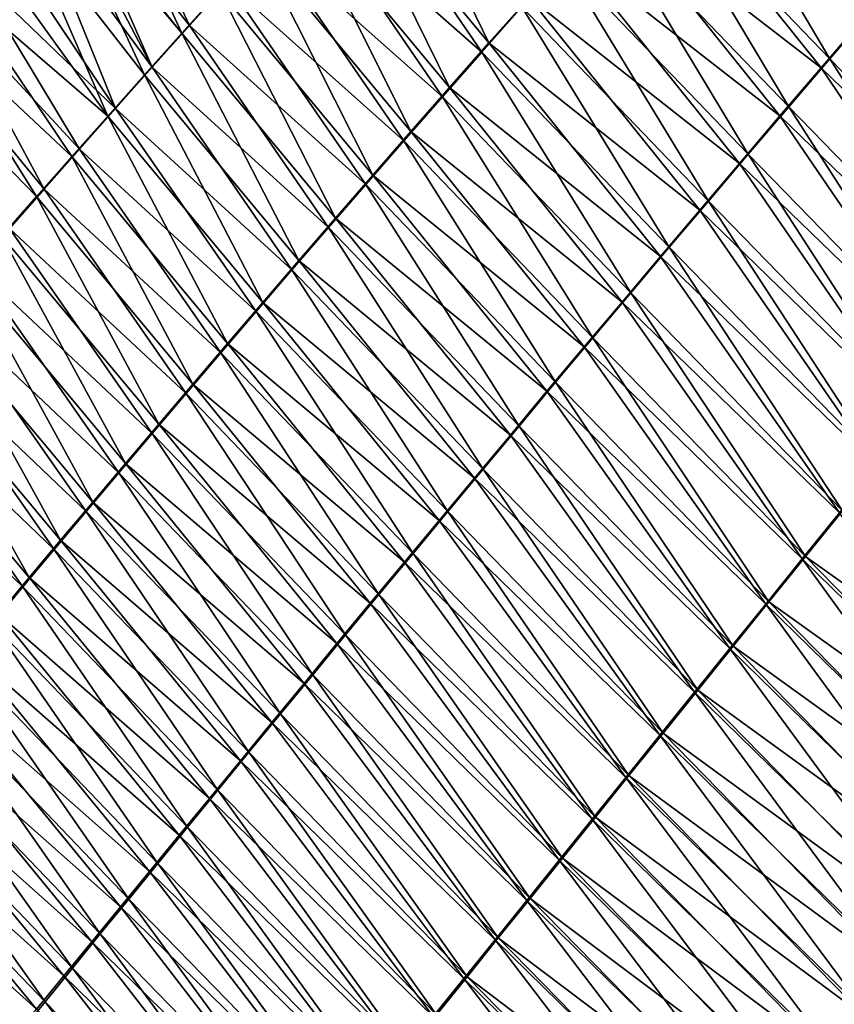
# Model space of a CAD drawing. Header units: metres. Extents: x -42 to 163, y -93 to 90.
# Tile 192 of 232: x 54.1 to 58.42, y 52.54 to 57.77. Entities that reach past the tile are written whole.
import ezdxf

# ---------------------------------------------------------------- set-up
doc = ezdxf.new("R2010")
doc.units = ezdxf.units.M
doc.layers.add('solid_500770_SW0001', color=7, linetype='CONTINUOUS')

msp = doc.modelspace()

# ---------------------------------------------------------------- linework, layer by layer
at = {"layer": 'solid_500770_SW0001'}
for points in [[(56.586082, 57.644325, 14.025018), (56.002571, 58.844093, 12.526775), (55.78574, 58.608967, 12.442124)], [(56.586082, 57.644325, 14.025018), (56.798679, 57.884388, 14.10348), (56.002571, 58.844093, 12.526775)], [(57.419685, 58.573715, -14.340674), (57.646812, 58.825249, -14.428164), (58.394611, 57.559959, -15.740284)], [(57.646812, 58.825249, -14.428164), (58.616001, 57.817913, -15.820102), (58.394611, 57.559959, -15.740284)], [(54.338882, 58.566746, -10.406976), (54.516624, 58.75774, -10.474415), (54.997467, 57.736263, -12.150132)], [(54.516624, 58.75774, -10.474415), (55.199379, 57.960537, -12.224096), (54.997467, 57.736263, -12.150132)], [(54.956242, 57.695602, 12.130979), (54.481659, 58.721737, 10.459606), (54.291962, 58.517956, 10.387573)], [(54.956242, 57.695602, 12.130979), (55.157997, 57.919762, 12.204788), (54.481659, 58.721737, 10.459606)], [(55.614388, 58.417404, -12.379937), (55.827538, 58.649891, -12.461954), (56.548046, 57.595631, -14.014297)], [(55.827538, 58.649891, -12.461954), (56.760418, 57.835846, -14.092409), (56.548046, 57.595631, -14.014297)], [(58.347885, 57.511349, 15.721115), (57.458473, 58.621685, 14.352718), (57.234875, 58.373116, 14.267301)], [(58.347885, 57.511349, 15.721115), (58.56929, 57.769337, 15.800877), (57.458473, 58.621685, 14.352718)], [(54.280449, 58.503727, -10.385078), (54.338882, 58.566746, -10.406976), (54.799244, 57.514835, -12.078712)], [(54.338882, 58.566746, -10.406976), (54.997467, 57.736263, -12.150132), (54.799244, 57.514835, -12.078712)], [(56.377136, 57.4072, 13.948797), (55.78574, 58.608967, 12.442124), (55.572716, 58.376499, 12.36029)], [(56.377136, 57.4072, 13.948797), (56.586082, 57.644325, 14.025018), (55.78574, 58.608967, 12.442124)], [(57.196236, 58.324936, -14.255567), (57.419685, 58.573715, -14.340674), (58.176594, 57.305103, -15.662275)], [(57.419685, 58.573715, -14.340674), (58.394611, 57.559959, -15.740284), (58.176594, 57.305103, -15.662275)], [(54.956242, 57.695602, 12.130979), (54.291962, 58.517956, 10.387573), (54.279659, 58.504707, 10.382945)], [(54.75819, 57.474319, 12.059703), (54.279659, 58.504707, 10.382945), (54.103428, 58.314178, 10.317465)], [(54.165829, 58.379818, -10.342476), (54.280449, 58.503727, -10.385078), (54.799244, 57.514835, -12.078712)], [(54.75819, 57.474319, 12.059703), (54.956242, 57.695602, 12.130979), (54.279659, 58.504707, 10.382945)], [(55.40501, 58.187603, -12.300674), (55.614388, 58.417404, -12.379937), (56.33934, 57.358364, -13.938437)], [(55.614388, 58.417404, -12.379937), (56.548046, 57.595631, -14.014297), (56.33934, 57.358364, -13.938437)], [(54.000126, 58.200073, -10.281625), (54.165829, 58.379818, -10.342476), (54.604687, 57.296307, -12.009768)], [(54.165829, 58.379818, -10.342476), (54.799244, 57.514835, -12.078712), (54.604687, 57.296307, -12.009768)], [(56.171818, 57.17305, 13.874772), (55.572716, 58.376499, 12.36029), (55.36348, 58.146748, 12.281201)], [(56.171818, 57.17305, 13.874772), (56.377136, 57.4072, 13.948797), (55.572716, 58.376499, 12.36029)], [(58.129875, 57.256493, 15.643166), (57.234875, 58.373116, 14.267301), (57.014938, 58.127331, 14.184229)], [(58.129875, 57.256493, 15.643166), (58.347885, 57.511349, 15.721115), (57.234875, 58.373116, 14.267301)], [(54.563808, 57.255974, 11.990889), (54.103428, 58.314178, 10.317465), (53.933575, 58.129467, 10.255655)], [(54.563808, 57.255974, 11.990889), (54.75819, 57.474319, 12.059703), (54.103428, 58.314178, 10.317465)], [(56.976479, 58.078964, -14.172819), (57.196236, 58.324936, -14.255567), (57.961971, 57.053387, -15.586065)], [(57.196236, 58.324936, -14.255567), (58.176594, 57.305103, -15.662275), (57.961971, 57.053387, -15.586065)], [(53.842033, 58.027668, -10.224686), (54.000126, 58.200073, -10.281625), (54.604687, 57.296307, -12.009768)], [(55.199379, 57.960537, -12.224096), (55.40501, 58.187603, -12.300674), (56.134277, 57.124096, -13.864782)], [(55.40501, 58.187603, -12.300674), (56.33934, 57.358364, -13.938437), (56.134277, 57.124096, -13.864782)], [(54.563808, 57.255974, 11.990889), (53.933575, 58.129467, 10.255655), (53.764038, 57.944305, 10.194959)], [(55.970104, 56.941929, 13.802898), (55.36348, 58.146748, 12.281201), (55.157997, 57.919762, 12.204788)], [(55.970104, 56.941929, 13.802898), (56.171818, 57.17305, 13.874772), (55.36348, 58.146748, 12.281201)], [(57.915276, 57.004803, 15.567017), (57.014938, 58.127331, 14.184229), (56.798679, 57.884388, 14.10348)], [(57.915276, 57.004803, 15.567017), (58.129875, 57.256493, 15.643166), (57.014938, 58.127331, 14.184229)], [(56.760418, 57.835846, -14.092409), (56.976479, 58.078964, -14.172819), (57.750759, 56.804852, -15.511642)], [(56.976479, 58.078964, -14.172819), (57.961971, 57.053387, -15.586065), (57.750759, 56.804852, -15.511642)], [(53.690186, 57.861179, -10.17109), (53.842033, 58.027668, -10.224686), (54.413769, 57.080734, -11.943227)], [(53.842033, 58.027668, -10.224686), (54.604687, 57.296307, -12.009768), (54.413769, 57.080734, -11.943227)], [(54.373074, 57.040611, 11.924466), (53.764038, 57.944305, 10.194959), (53.60054, 57.764942, 10.137416)], [(54.373074, 57.040611, 11.924466), (54.563808, 57.255974, 11.990889), (53.764038, 57.944305, 10.194959)], [(54.997467, 57.736263, -12.150132), (55.199379, 57.960537, -12.224096), (55.932842, 56.892872, -13.793289)], [(55.199379, 57.960537, -12.224096), (56.134277, 57.124096, -13.864782), (55.932842, 56.892872, -13.793289)], [(55.771976, 56.713882, 13.733129), (55.157997, 57.919762, 12.204788), (54.956242, 57.695602, 12.130979)], [(55.771976, 56.713882, 13.733129), (55.970104, 56.941929, 13.802898), (55.157997, 57.919762, 12.204788)], [(53.543728, 57.69997, -10.120196), (53.690186, 57.861179, -10.17109), (54.226456, 56.868164, -11.87902)], [(53.690186, 57.861179, -10.17109), (54.413769, 57.080734, -11.943227), (54.226456, 56.868164, -11.87902)], [(56.548046, 57.595631, -14.014297), (56.760418, 57.835846, -14.092409), (57.542961, 56.559536, -15.438984)], [(57.704105, 56.756332, 15.492654), (56.798679, 57.884388, 14.10348), (56.586082, 57.644325, 14.025018)], [(56.760418, 57.835846, -14.092409), (57.750759, 56.804852, -15.511642), (57.542961, 56.559536, -15.438984)], [(57.704105, 56.756332, 15.492654), (57.915276, 57.004803, 15.567017), (56.798679, 57.884388, 14.10348)], [(58.394611, 57.559959, -15.740284), (58.616001, 57.817913, -15.820102), (59.490192, 56.432938, -16.941341)], [(54.185955, 56.828293, 11.860363), (53.60054, 57.764942, 10.137416), (53.44305, 57.59124, 10.083162)], [(54.185955, 56.828293, 11.860363), (54.373074, 57.040611, 11.924466), (53.60054, 57.764942, 10.137416)], [(54.799244, 57.514835, -12.078712), (54.997467, 57.736263, -12.150132), (55.735016, 56.664742, -13.723912)], [(54.997467, 57.736263, -12.150132), (55.932842, 56.892872, -13.793289), (55.735016, 56.664742, -13.723912)], [(59.4744, 56.420391, 16.934116), (58.56929, 57.769337, 15.800877), (58.347885, 57.511349, 15.721115)], [(53.543728, 57.69997, -10.120196), (54.226456, 56.868164, -11.87902), (54.042725, 56.658661, -11.817076)], [(55.577415, 56.488956, 13.665419), (54.956242, 57.695602, 12.130979), (54.75819, 57.474319, 12.059703)], [(55.577415, 56.488956, 13.665419), (55.771976, 56.713882, 13.733129), (54.956242, 57.695602, 12.130979)], [(57.496361, 56.511108, 15.420056), (56.586082, 57.644325, 14.025018), (56.377136, 57.4072, 13.948797)], [(57.496361, 56.511108, 15.420056), (57.704105, 56.756332, 15.492654), (56.586082, 57.644325, 14.025018)], [(54.002426, 56.619072, 11.79851), (54.185955, 56.828293, 11.860363), (53.44305, 57.59124, 10.083162)], [(56.33934, 57.358364, -13.938437), (56.548046, 57.595631, -14.014297), (57.33857, 56.317474, -15.36807)], [(56.548046, 57.595631, -14.014297), (57.542961, 56.559536, -15.438984), (57.33857, 56.317474, -15.36807)], [(58.176594, 57.305103, -15.662275), (58.394611, 57.559959, -15.740284), (59.278343, 56.171574, -16.869749)], [(58.394611, 57.559959, -15.740284), (59.490192, 56.432938, -16.941341), (59.278343, 56.171574, -16.869749)], [(55.386406, 56.267197, 13.599723), (54.75819, 57.474319, 12.059703), (54.563808, 57.255974, 11.990889)], [(54.604687, 57.296307, -12.009768), (54.799244, 57.514835, -12.078712), (55.540771, 56.439747, -13.656605)], [(55.386406, 56.267197, 13.599723), (55.577415, 56.488956, 13.665419), (54.75819, 57.474319, 12.059703)], [(54.799244, 57.514835, -12.078712), (55.735016, 56.664742, -13.723912), (55.540771, 56.439747, -13.656605)], [(59.262478, 56.1591, 16.862471), (58.347885, 57.511349, 15.721115), (58.129875, 57.256493, 15.643166)], [(59.262478, 56.1591, 16.862471), (59.4744, 56.420391, 16.934116), (58.347885, 57.511349, 15.721115)], [(57.29203, 56.269173, 15.3492), (56.377136, 57.4072, 13.948797), (56.171818, 57.17305, 13.874772)], [(57.29203, 56.269173, 15.3492), (57.496361, 56.511108, 15.420056), (56.377136, 57.4072, 13.948797)], [(56.134277, 57.124096, -13.864782), (56.33934, 57.358364, -13.938437), (57.137569, 56.078705, -15.298877)], [(56.33934, 57.358364, -13.938437), (57.33857, 56.317474, -15.36807), (57.137569, 56.078705, -15.298877)], [(54.413769, 57.080734, -11.943227), (54.604687, 57.296307, -12.009768), (55.350098, 56.217937, -13.591322)], [(54.604687, 57.296307, -12.009768), (55.540771, 56.439747, -13.656605), (55.350098, 56.217937, -13.591322)], [(57.961971, 57.053387, -15.586065), (58.176594, 57.305103, -15.662275), (59.069523, 55.913742, -16.799494)], [(58.176594, 57.305103, -15.662275), (59.278343, 56.171574, -16.869749), (59.069523, 55.913742, -16.799494)], [(55.198917, 56.048653, 13.535995), (54.563808, 57.255974, 11.990889), (54.373074, 57.040611, 11.924466)], [(55.198917, 56.048653, 13.535995), (55.386406, 56.267197, 13.599723), (54.563808, 57.255974, 11.990889)], [(59.053581, 55.901352, 16.792156), (58.129875, 57.256493, 15.643166), (57.915276, 57.004803, 15.567017)], [(59.053581, 55.901352, 16.792156), (59.262478, 56.1591, 16.862471), (58.129875, 57.256493, 15.643166)], [(57.091106, 56.030563, 15.280062), (56.171818, 57.17305, 13.874772), (55.970104, 56.941929, 13.802898)], [(57.091106, 56.030563, 15.280062), (57.29203, 56.269173, 15.3492), (56.171818, 57.17305, 13.874772)], [(55.932842, 56.892872, -13.793289), (56.134277, 57.124096, -13.864782), (56.939957, 55.843258, -15.231381)], [(56.134277, 57.124096, -13.864782), (57.137569, 56.078705, -15.298877), (56.939957, 55.843258, -15.231381)], [(54.226456, 56.868164, -11.87902), (54.413769, 57.080734, -11.943227), (55.162968, 55.999363, -13.528019)], [(54.413769, 57.080734, -11.943227), (55.350098, 56.217937, -13.591322), (55.162968, 55.999363, -13.528019)], [(57.750759, 56.804852, -15.511642), (57.961971, 57.053387, -15.586065), (58.86375, 55.659473, -16.730568)], [(57.961971, 57.053387, -15.586065), (59.069523, 55.913742, -16.799494), (58.86375, 55.659473, -16.730568)], [(55.014938, 55.833374, 13.474191), (54.373074, 57.040611, 11.924466), (54.185955, 56.828293, 11.860363)], [(55.014938, 55.833374, 13.474191), (55.198917, 56.048653, 13.535995), (54.373074, 57.040611, 11.924466)], [(58.847736, 55.647182, 16.723169), (57.915276, 57.004803, 15.567017), (57.704105, 56.756332, 15.492654)], [(58.847736, 55.647182, 16.723169), (59.053581, 55.901352, 16.792156), (57.915276, 57.004803, 15.567017)], [(56.893581, 55.795315, 15.212618), (55.970104, 56.941929, 13.802898), (55.771976, 56.713882, 13.733129)], [(56.893581, 55.795315, 15.212618), (57.091106, 56.030563, 15.280062), (55.970104, 56.941929, 13.802898)], [(54.042725, 56.658661, -11.817076), (54.226456, 56.868164, -11.87902), (54.979362, 55.784065, -13.466649)], [(54.226456, 56.868164, -11.87902), (55.162968, 55.999363, -13.528019), (54.979362, 55.784065, -13.466649)], [(55.735016, 56.664742, -13.723912), (55.932842, 56.892872, -13.793289), (56.745724, 55.611176, -15.16556)], [(55.932842, 56.892872, -13.793289), (56.939957, 55.843258, -15.231381), (56.745724, 55.611176, -15.16556)], [(54.834446, 55.621399, 13.414265), (54.185955, 56.828293, 11.860363), (54.002426, 56.619072, 11.79851)], [(54.834446, 55.621399, 13.414265), (55.014938, 55.833374, 13.474191), (54.185955, 56.828293, 11.860363)], [(57.542961, 56.559536, -15.438984), (57.750759, 56.804852, -15.511642), (58.661049, 55.408798, -16.66297)], [(57.750759, 56.804852, -15.511642), (58.86375, 55.659473, -16.730568), (58.661049, 55.408798, -16.66297)], [(58.644958, 55.396622, 16.655506), (57.704105, 56.756332, 15.492654), (57.496361, 56.511108, 15.420056)], [(58.644958, 55.396622, 16.655506), (58.847736, 55.647182, 16.723169), (57.704105, 56.756332, 15.492654)], [(56.699444, 55.563461, 15.146845), (55.771976, 56.713882, 13.733129), (55.577415, 56.488956, 13.665419)], [(56.699444, 55.563461, 15.146845), (56.893581, 55.795315, 15.212618), (55.771976, 56.713882, 13.733129)], [(53.862553, 56.452271, -11.757327), (54.042725, 56.658661, -11.817076), (54.799263, 55.572098, -13.407166)], [(54.042725, 56.658661, -11.817076), (54.979362, 55.784065, -13.466649), (54.799263, 55.572098, -13.407166)], [(55.540771, 56.439747, -13.656605), (55.735016, 56.664742, -13.723912), (56.554855, 55.382492, -15.10139)], [(55.735016, 56.664742, -13.723912), (56.745724, 55.611176, -15.16556), (56.554855, 55.382492, -15.10139)], [(54.657421, 55.412785, 13.356171), (54.002426, 56.619072, 11.79851), (53.822464, 56.413002, 11.738834)], [(54.657421, 55.412785, 13.356171), (54.834446, 55.621399, 13.414265), (54.002426, 56.619072, 11.79851)], [(57.33857, 56.317474, -15.36807), (57.542961, 56.559536, -15.438984), (58.461422, 55.161736, -16.596691)], [(57.542961, 56.559536, -15.438984), (58.661049, 55.408798, -16.66297), (58.461422, 55.161736, -16.596691)], [(56.508686, 55.335041, 15.082718), (55.577415, 56.488956, 13.665419), (55.386406, 56.267197, 13.599723)], [(56.508686, 55.335041, 15.082718), (56.699444, 55.563461, 15.146845), (55.577415, 56.488956, 13.665419)], [(58.445255, 55.149689, 16.589159), (57.496361, 56.511108, 15.420056), (57.29203, 56.269173, 15.3492)], [(58.445255, 55.149689, 16.589159), (58.644958, 55.396622, 16.655506), (57.496361, 56.511108, 15.420056)], [(53.685905, 56.24905, -11.699701), (53.862553, 56.452271, -11.757327), (54.62265, 55.363503, -13.349527)], [(53.862553, 56.452271, -11.757327), (54.799263, 55.572098, -13.407166), (54.62265, 55.363503, -13.349527)], [(55.350098, 56.217937, -13.591322), (55.540771, 56.439747, -13.656605), (56.367352, 55.157242, -15.038848)], [(55.540771, 56.439747, -13.656605), (56.554855, 55.382492, -15.10139), (56.367352, 55.157242, -15.038848)], [(54.483841, 55.207573, 13.299863), (53.822464, 56.413002, 11.738834), (53.646034, 56.21014, 11.681267)], [(54.483841, 55.207573, 13.299863), (54.657421, 55.412785, 13.356171), (53.822464, 56.413002, 11.738834)], [(56.321301, 55.110092, 15.020216), (55.386406, 56.267197, 13.599723), (55.198917, 56.048653, 13.535995)], [(56.321301, 55.110092, 15.020216), (56.508686, 55.335041, 15.082718), (55.386406, 56.267197, 13.599723)], [(58.248627, 54.906406, 16.524124), (57.29203, 56.269173, 15.3492), (57.091106, 56.030563, 15.280062)], [(57.137569, 56.078705, -15.298877), (57.33857, 56.317474, -15.36807), (58.26487, 54.918312, -16.531729)], [(58.248627, 54.906406, 16.524124), (58.445255, 55.149689, 16.589159), (57.29203, 56.269173, 15.3492)], [(57.33857, 56.317474, -15.36807), (58.461422, 55.161736, -16.596691), (58.26487, 54.918312, -16.531729)], [(53.512756, 56.049049, -11.644132), (53.685905, 56.24905, -11.699701), (54.449505, 55.158329, -13.293685)], [(53.685905, 56.24905, -11.699701), (54.62265, 55.363503, -13.349527), (54.449505, 55.158329, -13.293685)], [(55.162968, 55.999363, -13.528019), (55.350098, 56.217937, -13.591322), (56.183193, 54.935459, -14.977911)], [(55.350098, 56.217937, -13.591322), (56.367352, 55.157242, -15.038848), (56.183193, 54.935459, -14.977911)], [(54.31369, 55.00581, 13.245299), (53.646034, 56.21014, 11.681267), (53.47311, 56.010532, 11.625738)], [(54.31369, 55.00581, 13.245299), (54.483841, 55.207573, 13.299863), (53.646034, 56.21014, 11.681267)], [(56.939957, 55.843258, -15.231381), (57.137569, 56.078705, -15.298877), (58.0714, 54.678543, -16.468077)], [(57.137569, 56.078705, -15.298877), (58.26487, 54.918312, -16.531729), (58.0714, 54.678543, -16.468077)], [(54.146931, 54.807537, 13.192449), (53.47311, 56.010532, 11.625738), (53.303654, 55.814232, 11.572197)], [(53.343075, 55.85231, -11.590573), (53.512756, 56.049049, -11.644132), (54.279804, 54.956619, -13.239603)], [(54.146931, 54.807537, 13.192449), (54.31369, 55.00581, 13.245299), (53.47311, 56.010532, 11.625738)], [(53.512756, 56.049049, -11.644132), (54.449505, 55.158329, -13.293685), (54.279804, 54.956619, -13.239603)], [(56.137276, 54.888649, 14.959313), (55.198917, 56.048653, 13.535995), (55.014938, 55.833374, 13.474191)], [(56.137276, 54.888649, 14.959313), (56.321301, 55.110092, 15.020216), (55.198917, 56.048653, 13.535995)], [(58.055077, 54.666798, 16.460394), (57.091106, 56.030563, 15.280062), (56.893581, 55.795315, 15.212618)], [(58.055077, 54.666798, 16.460394), (58.248627, 54.906406, 16.524124), (57.091106, 56.030563, 15.280062)], [(54.979362, 55.784065, -13.466649), (55.162968, 55.999363, -13.528019), (56.00238, 54.717186, -14.918556)], [(55.162968, 55.999363, -13.528019), (56.183193, 54.935459, -14.977911), (56.00238, 54.717186, -14.918556)], [(53.176834, 55.658863, -11.538991), (53.343075, 55.85231, -11.590573), (54.113522, 54.758408, -13.187263)], [(53.343075, 55.85231, -11.590573), (54.279804, 54.956619, -13.239603), (54.113522, 54.758408, -13.187263)], [(53.983532, 54.612793, 13.141285), (54.146931, 54.807537, 13.192449), (53.303654, 55.814232, 11.572197)], [(55.9566, 54.67075, 14.899987), (55.014938, 55.833374, 13.474191), (54.834446, 55.621399, 13.414265)], [(55.9566, 54.67075, 14.899987), (56.137276, 54.888649, 14.959313), (55.014938, 55.833374, 13.474191)], [(56.745724, 55.611176, -15.16556), (56.939957, 55.843258, -15.231381), (57.881016, 54.442455, -16.405731)], [(56.939957, 55.843258, -15.231381), (58.0714, 54.678543, -16.468077), (57.881016, 54.442455, -16.405731)], [(54.799263, 55.572098, -13.407166), (54.979362, 55.784065, -13.466649), (55.824898, 54.502453, -14.86076)], [(54.979362, 55.784065, -13.466649), (56.00238, 54.717186, -14.918556), (55.824898, 54.502453, -14.86076)], [(57.864613, 54.430882, 16.397964), (56.893581, 55.795315, 15.212618), (56.699444, 55.563461, 15.146845)], [(57.864613, 54.430882, 16.397964), (58.055077, 54.666798, 16.460394), (56.893581, 55.795315, 15.212618)], [(53.176834, 55.658863, -11.538991), (54.113522, 54.758408, -13.187263), (53.950634, 54.563717, -13.13665)], [(55.779266, 54.456429, 14.842214), (54.834446, 55.621399, 13.414265), (54.657421, 55.412785, 13.356171)], [(55.779266, 54.456429, 14.842214), (55.9566, 54.67075, 14.899987), (54.834446, 55.621399, 13.414265)], [(56.554855, 55.382492, -15.10139), (56.745724, 55.611176, -15.16556), (57.693722, 54.210072, -16.344687)], [(56.745724, 55.611176, -15.16556), (57.881016, 54.442455, -16.405731), (57.693722, 54.210072, -16.344687)], [(54.62265, 55.363503, -13.349527), (54.799263, 55.572098, -13.407166), (55.650742, 54.291298, -14.804499)], [(54.799263, 55.572098, -13.407166), (55.824898, 54.502453, -14.86076), (55.650742, 54.291298, -14.804499)], [(57.677242, 54.198689, 16.336832), (56.699444, 55.563461, 15.146845), (56.508686, 55.335041, 15.082718)], [(57.677242, 54.198689, 16.336832), (57.864613, 54.430882, 16.397964), (56.699444, 55.563461, 15.146845)], [(55.60527, 54.245728, 14.785969), (54.657421, 55.412785, 13.356171), (54.483841, 55.207573, 13.299863)], [(55.60527, 54.245728, 14.785969), (55.779266, 54.456429, 14.842214), (54.657421, 55.412785, 13.356171)], [(56.367352, 55.157242, -15.038848), (56.554855, 55.382492, -15.10139), (57.509529, 53.981411, -16.284935)], [(56.554855, 55.382492, -15.10139), (57.693722, 54.210072, -16.344687), (57.509529, 53.981411, -16.284935)], [(54.449505, 55.158329, -13.293685), (54.62265, 55.363503, -13.349527), (55.4799, 54.083759, -14.749751)], [(54.62265, 55.363503, -13.349527), (55.650742, 54.291298, -14.804499), (55.4799, 54.083759, -14.749751)], [(57.492962, 53.970234, 16.276987), (56.508686, 55.335041, 15.082718), (56.321301, 55.110092, 15.020216)], [(57.492962, 53.970234, 16.276987), (57.677242, 54.198689, 16.336832), (56.508686, 55.335041, 15.082718)], [(55.434597, 54.038673, 14.731231), (54.483841, 55.207573, 13.299863), (54.31369, 55.00581, 13.245299)], [(55.434597, 54.038673, 14.731231), (55.60527, 54.245728, 14.785969), (54.483841, 55.207573, 13.299863)], [(54.279804, 54.956619, -13.239603), (54.449505, 55.158329, -13.293685), (55.312363, 53.879864, -14.696496)], [(54.449505, 55.158329, -13.293685), (55.4799, 54.083759, -14.749751), (55.312363, 53.879864, -14.696496)], [(56.183193, 54.935459, -14.977911), (56.367352, 55.157242, -15.038848), (57.328434, 53.756496, -16.226477)], [(56.367352, 55.157242, -15.038848), (57.509529, 53.981411, -16.284935), (57.328434, 53.756496, -16.226477)], [(59.505863, 53.67741, 17.545042), (58.445255, 55.149689, 16.589159), (58.248627, 54.906406, 16.524124)], [(58.26487, 54.918312, -16.531729), (58.461422, 55.161736, -16.596691), (59.689404, 53.90556, -17.605051)], [(57.311787, 53.745541, 16.218428), (56.321301, 55.110092, 15.020216), (56.137276, 54.888649, 14.959313)], [(57.311787, 53.745541, 16.218428), (57.492962, 53.970234, 16.276987), (56.321301, 55.110092, 15.020216)], [(55.267231, 53.835312, 14.677979), (54.31369, 55.00581, 13.245299), (54.146931, 54.807537, 13.192449)], [(55.267231, 53.835312, 14.677979), (55.434597, 54.038673, 14.731231), (54.31369, 55.00581, 13.245299)], [(54.113522, 54.758408, -13.187263), (54.279804, 54.956619, -13.239603), (55.148117, 53.679642, -14.644732)], [(54.279804, 54.956619, -13.239603), (55.312363, 53.879864, -14.696496), (55.148117, 53.679642, -14.644732)], [(56.00238, 54.717186, -14.918556), (56.183193, 54.935459, -14.977911), (57.150448, 53.535351, -16.169302)], [(56.183193, 54.935459, -14.977911), (57.328434, 53.756496, -16.226477), (57.150448, 53.535351, -16.169302)], [(58.0714, 54.678543, -16.468077), (58.26487, 54.918312, -16.531729), (59.497608, 53.65744, -17.543962)], [(58.26487, 54.918312, -16.531729), (59.689404, 53.90556, -17.605051), (59.497608, 53.65744, -17.543962)], [(57.133713, 53.524632, 16.161148), (56.137276, 54.888649, 14.959313), (55.9566, 54.67075, 14.899987)], [(57.133713, 53.524632, 16.161148), (57.311787, 53.745541, 16.218428), (56.137276, 54.888649, 14.959313)], [(59.316643, 53.433388, 17.484863), (58.248627, 54.906406, 16.524124), (58.055077, 54.666798, 16.460394)], [(59.316643, 53.433388, 17.484863), (59.505863, 53.67741, 17.545042), (58.248627, 54.906406, 16.524124)], [(55.103157, 53.63567, 14.626204), (54.146931, 54.807537, 13.192449), (53.983532, 54.612793, 13.141285)], [(55.103157, 53.63567, 14.626204), (55.267231, 53.835312, 14.677979), (54.146931, 54.807537, 13.192449)], [(53.950634, 54.563717, -13.13665), (54.113522, 54.758408, -13.187263), (54.987148, 53.48312, -14.594464)], [(54.113522, 54.758408, -13.187263), (55.148117, 53.679642, -14.644732), (54.987148, 53.48312, -14.594464)], [(55.824898, 54.502453, -14.86076), (56.00238, 54.717186, -14.918556), (56.975574, 53.317993, -16.113407)], [(56.00238, 54.717186, -14.918556), (57.150448, 53.535351, -16.169302), (56.975574, 53.317993, -16.113407)], [(56.958748, 53.307529, 16.105143), (55.9566, 54.67075, 14.899987), (55.779266, 54.456429, 14.842214)], [(56.958748, 53.307529, 16.105143), (57.133713, 53.524632, 16.161148), (55.9566, 54.67075, 14.899987)], [(59.130157, 53.193398, 17.425699), (58.055077, 54.666798, 16.460394), (57.864613, 54.430882, 16.397964)], [(57.881016, 54.442455, -16.405731), (58.0714, 54.678543, -16.468077), (59.30854, 53.413353, -17.483891)], [(59.130157, 53.193398, 17.425699), (59.316643, 53.433388, 17.484863), (58.055077, 54.666798, 16.460394)], [(58.0714, 54.678543, -16.468077), (59.497608, 53.65744, -17.543962), (59.30854, 53.413353, -17.483891)], [(54.942345, 53.439785, 14.575898), (53.983532, 54.612793, 13.141285), (53.823463, 54.421619, 13.09178)], [(54.942345, 53.439785, 14.575898), (55.103157, 53.63567, 14.626204), (53.983532, 54.612793, 13.141285)], [(53.791115, 54.372581, -13.087752), (53.950634, 54.563717, -13.13665), (54.829437, 53.290314, -14.545696)], [(53.950634, 54.563717, -13.13665), (54.987148, 53.48312, -14.594464), (54.829437, 53.290314, -14.545696)], [(55.650742, 54.291298, -14.804499), (55.824898, 54.502453, -14.86076), (56.803818, 53.104446, -16.058786)], [(55.824898, 54.502453, -14.86076), (56.975574, 53.317993, -16.113407), (56.803818, 53.104446, -16.058786)], [(56.786896, 53.094257, 16.050406), (55.779266, 54.456429, 14.842214), (55.60527, 54.245728, 14.785969)], [(56.786896, 53.094257, 16.050406), (56.958748, 53.307529, 16.105143), (55.779266, 54.456429, 14.842214)], [(57.693722, 54.210072, -16.344687), (57.881016, 54.442455, -16.405731), (59.122215, 53.173298, -17.424841)], [(57.881016, 54.442455, -16.405731), (59.30854, 53.413353, -17.483891), (59.122215, 53.173298, -17.424841)], [(54.784767, 53.247684, 14.527055), (53.823463, 54.421619, 13.09178), (53.666691, 54.234047, 13.043907)], [(54.784767, 53.247684, 14.527055), (54.942345, 53.439785, 14.575898), (53.823463, 54.421619, 13.09178)], [(58.946426, 52.957451, 17.367561), (57.864613, 54.430882, 16.397964), (57.677242, 54.198689, 16.336832)], [(58.946426, 52.957451, 17.367561), (59.130157, 53.193398, 17.425699), (57.864613, 54.430882, 16.397964)], [(53.634941, 54.185028, -13.040554), (53.791115, 54.372581, -13.087752), (54.674976, 53.101246, -14.498431)], [(53.791115, 54.372581, -13.087752), (54.829437, 53.290314, -14.545696), (54.674976, 53.101246, -14.498431)], [(55.4799, 54.083759, -14.749751), (55.650742, 54.291298, -14.804499), (56.635181, 52.894737, -16.005436)], [(55.650742, 54.291298, -14.804499), (56.803818, 53.104446, -16.058786), (56.635181, 52.894737, -16.005436)], [(54.630405, 53.05941, 14.479667), (53.666691, 54.234047, 13.043907), (53.51318, 54.050117, 12.997641)], [(54.630405, 53.05941, 14.479667), (54.784767, 53.247684, 14.527055), (53.666691, 54.234047, 13.043907)], [(56.618164, 52.884838, 15.99693), (55.60527, 54.245728, 14.785969), (55.434597, 54.038673, 14.731231)], [(56.618164, 52.884838, 15.99693), (56.786896, 53.094257, 16.050406), (55.60527, 54.245728, 14.785969)], [(53.482086, 54.001087, -12.995043), (53.634941, 54.185028, -13.040554), (54.523743, 52.915947, -14.452673)], [(53.634941, 54.185028, -13.040554), (54.674976, 53.101246, -14.498431), (54.523743, 52.915947, -14.452673)], [(58.765469, 52.725548, 17.310455), (57.677242, 54.198689, 16.336832), (57.492962, 53.970234, 16.276987)], [(57.509529, 53.981411, -16.284935), (57.693722, 54.210072, -16.344687), (58.93866, 52.937286, -17.366825)], [(58.765469, 52.725548, 17.310455), (58.946426, 52.957451, 17.367561), (57.677242, 54.198689, 16.336832)], [(57.693722, 54.210072, -16.344687), (59.122215, 53.173298, -17.424841), (58.93866, 52.937286, -17.366825)], [(55.312363, 53.879864, -14.696496), (55.4799, 54.083759, -14.749751), (56.469673, 52.688881, -15.953353)], [(55.4799, 54.083759, -14.749751), (56.635181, 52.894737, -16.005436), (56.469673, 52.688881, -15.953353)], [(54.479233, 52.874985, 14.433724), (53.51318, 54.050117, 12.997641), (53.362904, 53.869873, 12.952952)], [(54.479233, 52.874985, 14.433724), (54.630405, 53.05941, 14.479667), (53.51318, 54.050117, 12.997641)], [(56.452553, 52.679291, 15.944715), (55.434597, 54.038673, 14.731231), (55.267231, 53.835312, 14.677979)], [(56.452553, 52.679291, 15.944715), (56.618164, 52.884838, 15.99693), (55.434597, 54.038673, 14.731231)], [(53.332523, 53.820789, -12.951202), (53.482086, 54.001087, -12.995043), (54.375721, 52.734432, -14.408426)], [(53.482086, 54.001087, -12.995043), (54.523743, 52.915947, -14.452673), (54.375721, 52.734432, -14.408426)], [(58.587303, 52.4977, 17.254389), (57.492962, 53.970234, 16.276987), (57.311787, 53.745541, 16.218428)], [(57.328434, 53.756496, -16.226477), (57.509529, 53.981411, -16.284935), (58.757896, 52.705318, -17.309849)], [(58.587303, 52.4977, 17.254389), (58.765469, 52.725548, 17.310455), (57.492962, 53.970234, 16.276987)], [(57.509529, 53.981411, -16.284935), (58.93866, 52.937286, -17.366825), (58.757896, 52.705318, -17.309849)], [(54.331223, 52.69445, 14.389222), (53.362904, 53.869873, 12.952952), (53.21582, 53.693348, 12.909816)], [(54.331223, 52.69445, 14.389222), (54.479233, 52.874985, 14.433724), (53.362904, 53.869873, 12.952952)], [(55.148117, 53.679642, -14.644732), (55.312363, 53.879864, -14.696496), (56.307285, 52.486897, -15.902549)], [(55.312363, 53.879864, -14.696496), (56.469673, 52.688881, -15.953353), (56.307285, 52.486897, -15.902549)], [(53.186234, 53.644165, -12.90902), (53.332523, 53.820789, -12.951202), (54.2309, 52.556728, -14.365695)], [(53.332523, 53.820789, -12.951202), (54.375721, 52.734432, -14.408426), (54.2309, 52.556728, -14.365695)], [(56.290051, 52.477646, 15.893764), (55.267231, 53.835312, 14.677979), (55.103157, 53.63567, 14.626204)], [(56.290051, 52.477646, 15.893764), (56.452553, 52.679291, 15.944715), (55.267231, 53.835312, 14.677979)], [(58.411957, 52.273911, 17.199369), (57.311787, 53.745541, 16.218428), (57.133713, 53.524632, 16.161148)], [(57.150448, 53.535351, -16.169302), (57.328434, 53.756496, -16.226477), (58.579941, 52.477402, -17.253922)], [(58.411957, 52.273911, 17.199369), (58.587303, 52.4977, 17.254389), (57.311787, 53.745541, 16.218428)], [(57.328434, 53.756496, -16.226477), (58.757896, 52.705318, -17.309849), (58.579941, 52.477402, -17.253922)], [(54.186352, 52.517838, 14.346151), (53.21582, 53.693348, 12.909816), (53.071903, 53.520584, 12.868203)], [(54.186352, 52.517838, 14.346151), (54.331223, 52.69445, 14.389222), (53.21582, 53.693348, 12.909816)], [(54.987148, 53.48312, -14.594464), (55.148117, 53.679642, -14.644732), (56.148022, 52.288795, -15.853042)], [(55.148117, 53.679642, -14.644732), (56.307285, 52.486897, -15.902549), (56.148022, 52.288795, -15.853042)], [(53.186234, 53.644165, -12.90902), (54.2309, 52.556728, -14.365695), (54.089264, 52.382858, -14.324483)], [(56.130646, 52.279919, 15.844088), (55.103157, 53.63567, 14.626204), (54.942345, 53.439785, 14.575898)], [(56.130646, 52.279919, 15.844088), (56.290051, 52.477646, 15.893764), (55.103157, 53.63567, 14.626204)], [(54.044594, 52.345177, 14.304505), (54.186352, 52.517838, 14.346151), (53.071903, 53.520584, 12.868203)], [(58.239449, 52.054188, 17.145405), (57.133713, 53.524632, 16.161148), (56.958748, 53.307529, 16.105143)], [(56.975574, 53.317993, -16.113407), (57.150448, 53.535351, -16.169302), (58.404816, 52.253544, -17.199051)], [(58.239449, 52.054188, 17.145405), (58.411957, 52.273911, 17.199369), (57.133713, 53.524632, 16.161148)], [(57.150448, 53.535351, -16.169302), (58.579941, 52.477402, -17.253922), (58.404816, 52.253544, -17.199051)], [(54.829437, 53.290314, -14.545696), (54.987148, 53.48312, -14.594464), (55.991875, 52.094589, -15.804849)], [(54.987148, 53.48312, -14.594464), (56.148022, 52.288795, -15.853042), (55.991875, 52.094589, -15.804849)], [(55.974323, 52.086136, 15.795691), (54.942345, 53.439785, 14.575898), (54.784767, 53.247684, 14.527055)], [(55.974323, 52.086136, 15.795691), (56.130646, 52.279919, 15.844088), (54.942345, 53.439785, 14.575898)], [(54.674976, 53.101246, -14.498431), (54.829437, 53.290314, -14.545696), (55.838837, 51.904293, -15.757988)], [(54.829437, 53.290314, -14.545696), (55.991875, 52.094589, -15.804849), (55.838837, 51.904293, -15.757988)], [(58.069794, 51.838535, 17.092505), (56.958748, 53.307529, 16.105143), (56.786896, 53.094257, 16.050406)], [(56.803818, 53.104446, -16.058786), (56.975574, 53.317993, -16.113407), (58.232544, 52.033749, -17.145243)], [(58.069794, 51.838535, 17.092505), (58.239449, 52.054188, 17.145405), (56.958748, 53.307529, 16.105143)], [(56.975574, 53.317993, -16.113407), (58.404816, 52.253544, -17.199051), (58.232544, 52.033749, -17.145243)], [(55.821072, 51.896324, 15.748582), (54.784767, 53.247684, 14.527055), (54.630405, 53.05941, 14.479667)], [(55.821072, 51.896324, 15.748582), (55.974323, 52.086136, 15.795691), (54.784767, 53.247684, 14.527055)], [(54.523743, 52.915947, -14.452673), (54.674976, 53.101246, -14.498431), (55.688911, 51.717918, -15.712478)], [(54.674976, 53.101246, -14.498431), (55.838837, 51.904293, -15.757988), (55.688911, 51.717918, -15.712478)], [(57.903023, 51.626957, 17.040674), (56.786896, 53.094257, 16.050406), (56.618164, 52.884838, 15.99693)], [(56.635181, 52.894737, -16.005436), (56.803818, 53.104446, -16.058786), (58.063145, 51.818024, -17.092508)], [(57.903023, 51.626957, 17.040674), (58.069794, 51.838535, 17.092505), (56.786896, 53.094257, 16.050406)], [(56.803818, 53.104446, -16.058786), (58.232544, 52.033749, -17.145243), (58.063145, 51.818024, -17.092508)], [(55.670872, 51.710503, 15.702771), (54.630405, 53.05941, 14.479667), (54.479233, 52.874985, 14.433724)], [(55.670872, 51.710503, 15.702771), (55.821072, 51.896324, 15.748582), (54.630405, 53.05941, 14.479667)], [(55.523708, 51.528698, 15.658265), (54.479233, 52.874985, 14.433724), (54.331223, 52.69445, 14.389222)], [(54.375721, 52.734432, -14.408426), (54.523743, 52.915947, -14.452673), (55.542091, 51.535477, -15.668336)], [(55.523708, 51.528698, 15.658265), (55.670872, 51.710503, 15.702771), (54.479233, 52.874985, 14.433724)], [(54.523743, 52.915947, -14.452673), (55.688911, 51.717918, -15.712478), (55.542091, 51.535477, -15.668336)], [(57.739143, 51.419468, 16.989925), (56.618164, 52.884838, 15.99693), (56.452553, 52.679291, 15.944715)], [(56.469673, 52.688881, -15.953353), (56.635181, 52.894737, -16.005436), (57.896645, 51.606373, -17.040855)], [(57.739143, 51.419468, 16.989925), (57.903023, 51.626957, 17.040674), (56.618164, 52.884838, 15.99693)], [(56.635181, 52.894737, -16.005436), (58.063145, 51.818024, -17.092508), (57.896645, 51.606373, -17.040855)], [(54.2309, 52.556728, -14.365695), (54.375721, 52.734432, -14.408426), (55.398373, 51.356987, -15.62558)], [(54.375721, 52.734432, -14.408426), (55.542091, 51.535477, -15.668336), (55.398373, 51.356987, -15.62558)], [(55.379574, 51.350933, 15.615072), (54.331223, 52.69445, 14.389222), (54.186352, 52.517838, 14.346151)], [(55.379574, 51.350933, 15.615072), (55.523708, 51.528698, 15.658265), (54.331223, 52.69445, 14.389222)], [(57.578167, 51.216068, 16.940271), (56.452553, 52.679291, 15.944715), (56.290051, 52.477646, 15.893764)], [(56.307285, 52.486897, -15.902549), (56.469673, 52.688881, -15.953353), (57.733055, 51.398804, -16.990292)], [(57.578167, 51.216068, 16.940271), (57.739143, 51.419468, 16.989925), (56.452553, 52.679291, 15.944715)], [(56.469673, 52.688881, -15.953353), (57.896645, 51.606373, -17.040855), (57.733055, 51.398804, -16.990292)], [(54.089264, 52.382858, -14.324483), (54.2309, 52.556728, -14.365695), (55.257751, 51.182453, -15.584228)], [(54.2309, 52.556728, -14.365695), (55.398373, 51.356987, -15.62558), (55.257751, 51.182453, -15.584228)]]:
    msp.add_3dface(points, dxfattribs=at)

doc.saveas('drawing.dxf')
